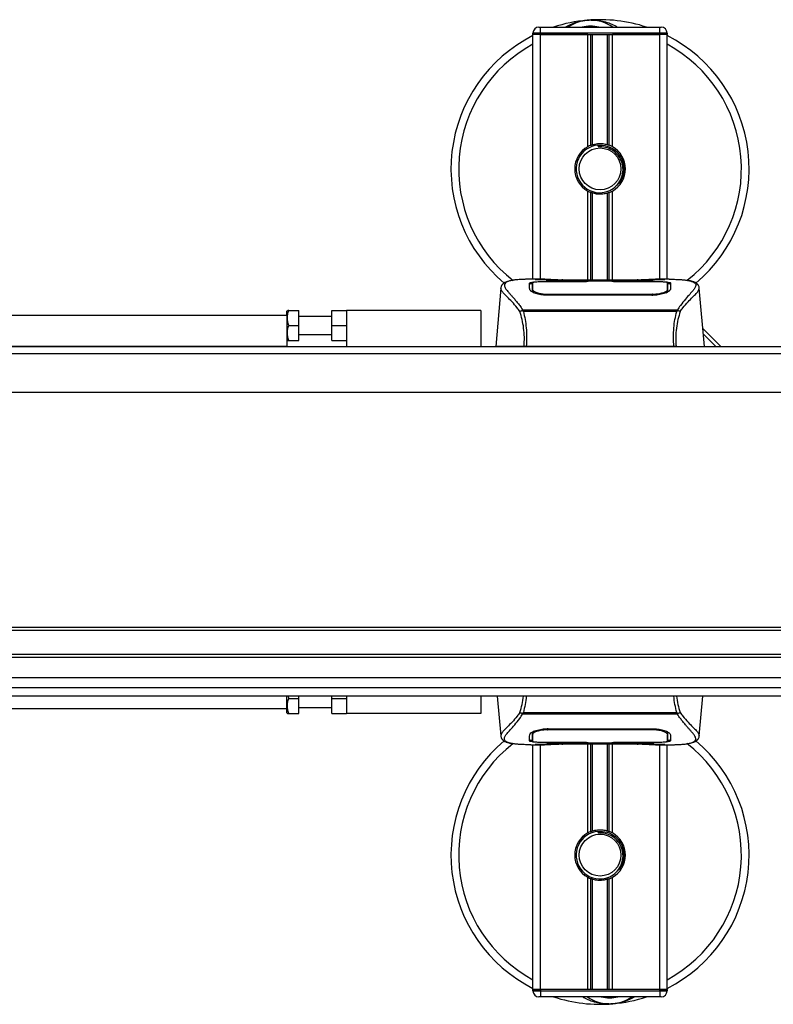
# Model space of a CAD drawing. Header units: millimetres. Extents: x 0 to 420, y 0 to 297.
# Tile 4 of 77: x 74 to 100, y 88 to 121. Entities that reach past the tile are written whole.
import ezdxf

# ---------------------------------------------------------------- set-up
doc = ezdxf.new("R2010")
doc.units = ezdxf.units.MM

msp = doc.modelspace()

# ---------------------------------------------------------------- linework, layer by layer
at = {"color": 7, "linetype": 'Continuous', "lineweight": 25}
for p, q in [((91.852, 121.1949), (91.9021, 121.1949)), ((91.9021, 120.9944), (91.9021, 121.1949)), ((91.9021, 121.1949), (95.9103, 121.1949)), ((95.9103, 121.1949), (95.9604, 121.1949)), ((95.9103, 120.9944), (95.9103, 121.1949)), ((91.9021, 120.9944), (91.6516, 120.9944)), ((91.6516, 120.9443), (91.6516, 120.9944)), ((91.6516, 112.7276), (91.6516, 120.9443)), ((91.9021, 120.9443), (91.6516, 120.9443)), ((91.9021, 120.9443), (91.6516, 120.9443)), ((95.9103, 120.9944), (91.9021, 120.9944)), ((91.9021, 120.9944), (91.9021, 120.9443)), ((93.4904, 120.9443), (91.9021, 120.9443)), ((91.9021, 120.9443), (95.9103, 120.9443)), ((91.9021, 112.7276), (91.9021, 120.9443)), ((93.4904, 117.1785), (93.4904, 120.9443)), ((93.599, 117.2296), (93.599, 120.9443)), ((93.6565, 117.2495), (93.6565, 120.9443)), ((94.1559, 117.2495), (94.1559, 120.9443)), ((94.2134, 117.2296), (94.2134, 120.9443)), ((94.3221, 117.1785), (94.3221, 120.9443)), ((95.9103, 120.9443), (94.3221, 120.9443)), ((96.1608, 120.9944), (95.9103, 120.9944)), ((95.9103, 120.9443), (95.9103, 120.9944)), ((96.1608, 120.9443), (95.9103, 120.9443)), ((96.1608, 120.9443), (95.9103, 120.9443)), ((95.9103, 112.7276), (95.9103, 120.9443)), ((96.1608, 120.9944), (96.1608, 120.9443)), ((96.1608, 112.7276), (96.1608, 120.9443)), ((93.8367, 117.2338), (93.8422, 117.1705)), ((93.4904, 112.7005), (93.4904, 115.6919)), ((93.599, 112.7005), (93.599, 115.6408)), ((93.6565, 112.7005), (93.6565, 115.6209)), ((94.1559, 112.7005), (94.1559, 115.6209)), ((94.2134, 112.7005), (94.2134, 115.6408)), ((94.3221, 112.7005), (94.3221, 115.6919)), ((90.5706, 112.4334), (90.3991, 110.473)), ((90.5704, 112.4294), (90.5724, 112.4332)), ((92.0474, 112.7276), (91.5796, 112.7276)), ((91.6337, 112.4338), (91.6337, 112.4206)), ((93.5053, 112.6477), (92.1361, 112.6478)), ((92.1527, 112.6558), (93.4553, 112.6558)), ((92.1527, 112.6478), (92.1527, 112.6558)), ((95.4098, 112.7005), (92.4027, 112.7005)), ((95.4097, 112.7004), (92.4027, 112.7004)), ((93.4553, 112.674), (94.3571, 112.674)), ((93.4553, 112.674), (93.4553, 112.6558)), ((93.4553, 112.6558), (93.4553, 112.6477)), ((93.5053, 112.6477), (93.5053, 112.6668)), ((94.307, 112.6668), (93.5053, 112.6668)), ((94.307, 112.6477), (94.307, 112.6668)), ((94.307, 112.6668), (94.307, 112.6477)), ((94.3571, 112.674), (94.3571, 112.6558)), ((94.3571, 112.6558), (95.6598, 112.6558)), ((94.3571, 112.6558), (94.3571, 112.6477)), ((95.6598, 112.6478), (95.6598, 112.6558)), ((96.2332, 112.7276), (95.7738, 112.7276)), ((96.0595, 112.7214), (96.0408, 112.7194)), ((96.1787, 112.4307), (96.1777, 112.6009)), ((96.1792, 112.3593), (96.1787, 112.4307)), ((97.2421, 112.4294), (97.2401, 112.4332)), ((97.4134, 110.473), (97.2419, 112.4334)), ((92.1413, 112.2279), (92.1403, 112.1901)), ((95.6598, 112.1893), (92.1527, 112.1893)), ((95.6585, 112.2279), (95.6589, 112.2279)), ((96.1739, 112.3838), (96.1756, 112.3156)), ((67.8532, 111.5252), (83.3848, 111.5252)), ((83.3982, 111.6755), (83.3848, 111.6522)), ((83.3848, 111.5252), (83.3848, 111.6522)), ((83.3848, 111.5252), (83.3848, 110.473)), ((83.443, 111.6755), (83.7856, 111.6755)), ((83.7856, 111.1745), (83.7856, 111.6755)), ((84.8879, 111.4751), (83.7856, 111.4751)), ((84.8879, 111.1745), (84.8879, 111.6755)), ((84.8879, 111.6755), (85.3889, 111.6755)), ((89.8981, 111.6755), (85.3889, 111.6755)), ((85.3889, 111.6755), (85.3889, 110.473)), ((89.8981, 111.6755), (89.8981, 110.473)), ((91.2934, 111.6763), (91.3045, 111.7022)), ((91.3045, 111.7022), (96.5093, 111.7022)), ((96.4829, 111.6461), (91.3294, 111.6461)), ((96.5093, 111.7022), (96.5188, 111.6767)), ((83.443, 111.1745), (83.7856, 111.1745)), ((83.7856, 110.6735), (83.7856, 111.1745)), ((84.8879, 111.1745), (85.3889, 111.1745)), ((84.8879, 110.6735), (84.8879, 111.1745)), ((83.7856, 110.8739), (84.8879, 110.8739)), ((97.3605, 111.077), (97.9645, 110.473)), ((97.7944, 110.473), (97.3768, 110.8906)), ((83.3848, 110.473), (67.8532, 110.473)), ((83.3848, 110.6967), (83.3982, 110.6735)), ((83.3848, 110.473), (91.3344, 110.473)), ((83.443, 110.6735), (83.7856, 110.6735)), ((84.8879, 110.6735), (85.3889, 110.6735)), ((96.3881, 110.473), (91.4244, 110.473)), ((96.4781, 110.473), (183.5219, 110.473)), ((213.1488, 110.2225), (66.8512, 110.2225)), ((215.1529, 108.9199), (64.8471, 108.9199)), ((215.1529, 101.0328), (64.8471, 101.0328)), ((215.1529, 100.9326), (64.8471, 100.9326)), ((215.1529, 100.131), (64.8471, 100.131)), ((215.1529, 100.0308), (64.8471, 100.0308)), ((215.1529, 99.0025), (64.8471, 99.0025)), ((101.8368, 98.7281), (64.8471, 98.7281)), ((83.3848, 98.2983), (83.3848, 98.7281)), ((83.443, 98.649), (83.4299, 98.7281)), ((83.443, 98.649), (83.7856, 98.649)), ((83.7856, 98.649), (83.7856, 98.7281)), ((83.7856, 98.148), (83.7856, 98.649)), ((84.8879, 98.649), (84.8879, 98.7281)), ((84.8879, 98.649), (85.3889, 98.649)), ((84.8879, 98.148), (84.8879, 98.649)), ((85.3889, 98.7281), (85.3889, 98.148)), ((89.8981, 98.7281), (89.8981, 98.148)), ((90.4535, 98.7281), (90.5706, 97.3901)), ((97.2419, 97.3901), (97.3589, 98.7281)), ((83.3848, 98.2983), (67.8532, 98.2983)), ((83.3848, 98.1712), (83.3848, 98.2983)), ((83.7856, 98.3484), (84.8879, 98.3484)), ((83.3848, 98.1712), (83.3982, 98.148)), ((83.443, 98.148), (83.7856, 98.148)), ((84.8879, 98.148), (85.3889, 98.148)), ((89.8981, 98.148), (85.3889, 98.148)), ((91.3032, 98.1212), (91.2937, 98.1468)), ((96.508, 98.1212), (91.3032, 98.1212)), ((91.3296, 98.1774), (96.483, 98.1774)), ((96.519, 98.1472), (96.508, 98.1212)), ((92.1527, 97.6342), (95.6598, 97.6342)), ((92.1539, 97.5956), (92.1536, 97.5956)), ((95.6712, 97.5955), (95.6721, 97.6333)), ((90.5704, 97.394), (90.5724, 97.3902)), ((91.6333, 97.4642), (91.6337, 97.3928)), ((91.6337, 97.3928), (91.6347, 97.2226)), ((91.6386, 97.4396), (91.6369, 97.5079)), ((96.1787, 97.3897), (96.1788, 97.4029)), ((97.2421, 97.394), (97.2401, 97.3902)), ((91.5793, 97.0958), (92.0386, 97.0958)), ((91.6516, 88.8791), (91.6516, 97.0958)), ((91.7529, 97.1021), (91.7717, 97.1041)), ((91.9021, 88.8791), (91.9021, 97.0958)), ((92.1527, 97.1756), (92.1527, 97.1677)), ((93.4553, 97.1677), (92.1527, 97.1677)), ((92.4027, 97.123), (95.4098, 97.123)), ((92.4027, 97.123), (95.4097, 97.123)), ((93.4553, 97.1677), (93.4553, 97.1758)), ((93.4553, 97.1494), (93.4553, 97.1677)), ((94.3571, 97.1494), (93.4553, 97.1494)), ((93.4904, 94.1316), (93.4904, 97.123)), ((93.5055, 97.1758), (93.5055, 97.1567)), ((93.5055, 97.1567), (93.5055, 97.1758)), ((93.5055, 97.1567), (94.3071, 97.1567)), ((93.599, 94.1827), (93.599, 97.123)), ((93.6565, 94.2026), (93.6565, 97.123)), ((94.1559, 94.2026), (94.1559, 97.123)), ((94.2134, 94.1827), (94.2134, 97.123)), ((94.3071, 97.1758), (95.6763, 97.1756)), ((94.3071, 97.1758), (94.3071, 97.1567)), ((94.3221, 94.1316), (94.3221, 97.123)), ((94.3571, 97.1677), (94.3571, 97.1758)), ((94.3571, 97.1494), (94.3571, 97.1677)), ((95.6598, 97.1677), (94.3571, 97.1677)), ((95.6598, 97.1756), (95.6598, 97.1677)), ((95.765, 97.0958), (96.2328, 97.0958)), ((95.9103, 88.8791), (95.9103, 97.0958)), ((96.1608, 88.8791), (96.1608, 97.0958)), ((93.8367, 94.1869), (93.8422, 94.1236)), ((93.4904, 88.8791), (93.4904, 92.645)), ((93.599, 88.8791), (93.599, 92.5939)), ((94.2134, 88.8791), (94.2134, 92.5939)), ((94.3221, 88.8791), (94.3221, 92.645)), ((93.6565, 88.8791), (93.6565, 92.574)), ((94.1559, 88.8791), (94.1559, 92.574)), ((91.9021, 88.8791), (91.6516, 88.8791)), ((91.6516, 88.829), (91.6516, 88.8791)), ((91.6516, 88.8791), (91.9021, 88.8791)), ((91.6516, 88.829), (91.9021, 88.829)), ((91.9021, 88.6286), (91.852, 88.6286)), ((93.4904, 88.8791), (91.9021, 88.8791)), ((91.9021, 88.8791), (91.9021, 88.829)), ((95.9103, 88.8791), (91.9021, 88.8791)), ((91.9021, 88.829), (95.9103, 88.829)), ((91.9021, 88.829), (91.9021, 88.6286)), ((95.9103, 88.6286), (91.9021, 88.6286)), ((95.9103, 88.8791), (94.3221, 88.8791)), ((96.1608, 88.8791), (95.9103, 88.8791)), ((95.9103, 88.829), (95.9103, 88.8791)), ((95.9103, 88.8791), (96.1608, 88.8791)), ((95.9103, 88.829), (96.1608, 88.829)), ((95.9103, 88.829), (95.9103, 88.6286)), ((95.9604, 88.6286), (95.9103, 88.6286)), ((96.1608, 88.8791), (96.1608, 88.829))]:
    msp.add_line(p, q, dxfattribs=at)
at = {"color": 7, "linetype": 'Continuous'}
for p, q in [((68.8553, 110.473), (211.1447, 110.473)), ((68.8553, 99.3504), (211.1447, 99.3504))]:
    msp.add_line(p, q, dxfattribs=at)
at = {"color": 7, "linetype": 'Continuous', "lineweight": 25, "flags": 128}
for points in [[(95.6763, 112.6478), (95.0138, 112.6477), (94.307, 112.6477)], [(95.6712, 112.2279), (95.6598, 112.2279), (95.6589, 112.2279)], [(92.1413, 97.5955), (92.1527, 97.5956), (92.1536, 97.5956)], [(92.1361, 97.1756), (92.7987, 97.1757), (93.5055, 97.1758)]]:
    msp.add_lwpolyline(points, dxfattribs=at)
at = {"color": 7, "linetype": 'Continuous', "lineweight": 25}
for centre in [(93.9062, 116.4352), (93.9062, 93.3883)]:
    msp.add_circle(centre, 0.7014, dxfattribs=at)
for centre, radius, start, end in [((93.9062, 116.4352), 5.0102, 94.97424, 108.19487), ((93.5848, 120.1288), 1.3027, 54.9261, 125.0739), ((93.9062, 116.4352), 5.0102, 71.80513, 94.97424), ((91.852, 120.9944), 0.2004, 90, 180), ((93.5848, 120.1288), 1.1022, 75.28779, 104.71221), ((95.9604, 120.9944), 0.2004, 0, 90), ((93.9062, 116.4352), 5.0102, 116.74368, 229.98477), ((93.9062, 116.4352), 5.0102, 310.04684, 63.25632), ((93.9062, 116.4352), 4.7519, 118.32409, 232.13734), ((93.9062, 116.4352), 4.7519, 308.04707, 61.67591), ((93.9062, 116.4352), 0.8517, 119.22466, 240.77534), ((93.9062, 116.4352), 0.8016, 94.97424, 274.97424), ((93.9062, 116.4352), 0.8517, 111.14341, 119.22466), ((93.9062, 116.4352), 0.8517, 60.77534, 68.85659), ((93.9062, 116.4352), 0.8517, 299.22466, 60.77534), ((93.9062, 116.4352), 0.8517, 240.77534, 248.85659), ((93.9062, 116.4352), 0.8517, 291.14341, 299.22466), ((93.9062, 93.3883), 5.0102, 130.04684, 243.25632), ((93.9062, 93.3883), 5.0102, 296.74368, 49.98477), ((93.9062, 93.3883), 4.7519, 128.04707, 241.67591), ((93.9062, 93.3883), 4.7519, 298.32409, 52.13734), ((93.9062, 93.3883), 0.8517, 119.22466, 240.77534), ((93.9062, 93.3883), 0.8016, 94.97424, 274.97424), ((93.9062, 93.3883), 0.8517, 111.14341, 119.22466), ((93.9062, 93.3883), 0.8517, 60.77534, 68.85659), ((93.9062, 93.3883), 0.8517, 299.22466, 60.77534), ((93.9062, 93.3883), 0.8517, 240.77534, 248.85659), ((93.9062, 93.3883), 0.8517, 291.14341, 299.22466), ((91.852, 88.829), 0.2004, 180, 270), ((93.9062, 93.3883), 5.0102, 251.80513, 274.97424), ((94.2277, 89.6947), 1.3027, 234.9261, 305.0739), ((94.2277, 89.6947), 1.1022, 255.28779, 284.71221), ((93.9062, 93.3883), 5.0102, 274.97424, 288.19487), ((95.9604, 88.829), 0.2004, 270, 0)]:
    msp.add_arc(centre, radius, start, end, dxfattribs=at)
for points, knots in [([(92.7445, 121.1949), (92.7527, 121.2002), (92.8858, 121.2879), (93.1311, 121.3733), (93.372, 121.4178), (93.471, 121.4264), (93.4718, 121.4265)], [0, 0, 0, 0, 0.0372985, 0.6090204, 0.9966445, 1, 1, 1, 1]), ([(93.4718, 121.4265), (93.4727, 121.4266), (93.4955, 121.4286), (93.5186, 121.4277), (93.5408, 121.4268)], [0, 0, 0, 0, 0.03710938, 1, 1, 1, 1]), ([(93.6094, 121.4269), (93.663, 121.4283), (93.8621, 121.4335), (94.1296, 121.3671), (94.3689, 121.2725), (94.4622, 121.2144), (94.4936, 121.1949)], [0, 0, 0, 0, 0.1764017, 0.6550338, 0.8840221, 1, 1, 1, 1]), ([(93.599, 117.2296), (93.6011, 117.2304), (93.6073, 117.2328), (93.6204, 117.2376), (93.6379, 117.2436), (93.6502, 117.2475), (93.6561, 117.2493), (93.6565, 117.2495)], [0, 0, 0, 0, 0.1327918, 0.4032892, 0.687946, 0.9762421, 1, 1, 1, 1]), ([(93.6565, 117.2495), (93.6802, 117.2561), (93.7606, 117.2786), (93.9079, 117.293), (94.0558, 117.2772), (94.13, 117.2567), (94.1559, 117.2495)], [0, 0, 0, 0, 0.15316231, 0.52061175, 0.83276392, 1, 1, 1, 1]), ([(93.8367, 117.2338), (93.9381, 117.2314), (94.1438, 117.2267), (94.4188, 117.0755), (94.62, 116.8409), (94.7211, 116.5453), (94.7, 116.2391), (94.6026, 115.9959), (94.4891, 115.8998), (94.4515, 115.868)], [0, 0, 0, 0, 0.1532567, 0.3107756, 0.4622177, 0.6175597, 0.7743655, 0.9251844, 1, 1, 1, 1]), ([(93.9757, 115.6366), (94.0632, 115.655), (94.2381, 115.6919), (94.4585, 115.8534), (94.6156, 116.0727), (94.6892, 116.3316), (94.6713, 116.5972), (94.5676, 116.8397), (94.3903, 117.0325), (94.1608, 117.1521), (93.9689, 117.1812), (93.8638, 117.1723), (93.8422, 117.1705)], [0, 0, 0, 0, 0.110299, 0.220598, 0.3308969, 0.4412694, 0.5489386, 0.6562871, 0.7636969, 0.8686492, 0.9730473, 1, 1, 1, 1]), ([(94.1559, 117.2495), (94.1589, 117.2486), (94.1672, 117.246), (94.1822, 117.241), (94.1995, 117.2349), (94.2088, 117.2313), (94.2134, 117.2296)], [0, 0, 0, 0, 0.1555726, 0.4297838, 0.7145238, 1, 1, 1, 1]), ([(93.6565, 115.6209), (93.6552, 115.6213), (93.6488, 115.6232), (93.636, 115.6274), (93.6186, 115.6334), (93.6062, 115.638), (93.6004, 115.6402), (93.599, 115.6408)], [0, 0, 0, 0, 0.06768855, 0.33799524, 0.61961326, 0.90796392, 1, 1, 1, 1]), ([(94.1559, 115.6209), (94.1054, 115.6081), (94.0027, 115.5822), (93.8321, 115.5815), (93.7177, 115.6027), (93.664, 115.6187), (93.6565, 115.6209)], [0, 0, 0, 0, 0.3176316, 0.645872, 0.9510876, 1, 1, 1, 1]), ([(94.2134, 115.6408), (94.2126, 115.6404), (94.2077, 115.6386), (94.1968, 115.6345), (94.1798, 115.6285), (94.1656, 115.6238), (94.158, 115.6215), (94.1559, 115.6209)], [0, 0, 0, 0, 0.05704611, 0.3223495, 0.60367528, 0.89214027, 1, 1, 1, 1]), ([(91.2153, 111.6502), (91.1853, 111.6899), (91.0946, 111.8104), (90.9453, 111.9763), (90.7894, 112.1336), (90.6704, 112.2511), (90.5853, 112.3538), (90.5758, 112.402), (90.5704, 112.4294)], [0, 0, 0, 0, 0.0842472, 0.2550867, 0.4267255, 0.5979634, 0.7706024, 1, 1, 1, 1]), ([(90.8974, 112.6802), (90.8771, 112.6764), (90.8252, 112.6666), (90.7659, 112.6464), (90.7171, 112.6242), (90.6875, 112.6064), (90.6667, 112.5909), (90.6522, 112.578), (90.6418, 112.5679), (90.6349, 112.561), (90.6302, 112.5564), (90.6281, 112.5545), (90.6269, 112.5534), (90.626, 112.5526), (90.6254, 112.5521), (90.6248, 112.5516), (90.624, 112.5509), (90.623, 112.5501), (90.6214, 112.5488), (90.6198, 112.5476), (90.6178, 112.546), (90.6149, 112.5435), (90.6135, 112.5424), (90.6098, 112.5373), (90.6087, 112.5356), (90.6078, 112.5344), (90.6069, 112.533), (90.6056, 112.531), (90.603, 112.5268), (90.5997, 112.5213), (90.5887, 112.5014), (90.5772, 112.4743), (90.5731, 112.4487), (90.5706, 112.4339)], [0, 0, 0, 0, 0.1334619, 0.3401696, 0.4616095, 0.5573078, 0.6299224, 0.6821773, 0.716929, 0.7371149, 0.7427217, 0.7446041, 0.7459796, 0.7465198, 0.7469929, 0.7474317, 0.7478715, 0.7488637, 0.7501165, 0.7539733, 0.7590859, 0.7686263, 0.7882109, 0.7909476, 0.7919756, 0.7928691, 0.7937356, 0.7946844, 0.7971036, 0.8047367, 0.8162438, 0.8937167, 1, 1, 1, 1]), ([(90.9311, 112.685), (90.9115, 112.681), (90.8696, 112.6723), (90.7944, 112.6488), (90.72, 112.61), (90.6806, 112.543), (90.6988, 112.4696), (90.7421, 112.4011), (90.7807, 112.3506), (90.8305, 112.2917), (90.8894, 112.2256), (90.9589, 112.1484), (91.0358, 112.0596), (91.1195, 111.9564), (91.21, 111.8401), (91.2714, 111.7505), (91.3045, 111.7022)], [0, 0, 0, 0, 0.0615701, 0.1315117, 0.2707194, 0.403375, 0.5351063, 0.583281, 0.633159, 0.684429, 0.7367584, 0.7838478, 0.8389322, 0.8915733, 0.9416873, 1, 1, 1, 1]), ([(91.5796, 112.7275), (91.5743, 112.7276), (91.5548, 112.7277), (91.5169, 112.7275), (91.4706, 112.7272), (91.4246, 112.7265), (91.3789, 112.7256), (91.331, 112.7241), (91.2789, 112.7221), (91.2156, 112.7187), (91.1483, 112.7139), (91.0786, 112.7074), (91.0116, 112.6991), (90.962, 112.692), (90.9361, 112.6861), (90.9311, 112.685)], [0, 0, 0, 0, 0.0276269, 0.1023962, 0.1794566, 0.2499416, 0.3170244, 0.3896542, 0.4678226, 0.551487, 0.6718245, 0.7673734, 0.8639861, 0.9742743, 1, 1, 1, 1]), ([(91.536, 112.5998), (91.5426, 112.6072), (91.5558, 112.622), (91.6621, 112.6384), (91.8188, 112.6496), (91.9924, 112.655), (92.1071, 112.6556), (92.1527, 112.6558)], [0, 0, 0, 0, 0.2152168, 0.4304623, 0.6450993, 0.8590403, 1, 1, 1, 1]), ([(91.5414, 112.3921), (91.5402, 112.4368), (91.5385, 112.5041), (91.5369, 112.5637), (91.5363, 112.5878), (91.536, 112.5998)], [0, 0, 0, 0, 0.4985836, 0.7491897, 1, 1, 1, 1]), ([(91.6049, 112.5763), (91.5841, 112.5725), (91.5423, 112.5648), (91.5384, 112.5545), (91.5364, 112.5494)], [0, 0, 0, 0, 0.4963133, 1, 1, 1, 1]), ([(91.6348, 112.6009), (91.6348, 112.6005), (91.6345, 112.5447), (91.6341, 112.489), (91.6337, 112.4338)], [0, 0, 0, 0, 0.00827271, 1, 1, 1, 1]), ([(91.6348, 112.6008), (91.6345, 112.5477), (91.6341, 112.4921), (91.6338, 112.4364), (91.6337, 112.4338)], [0, 0, 0, 0, 0.9526401, 1, 1, 1, 1]), ([(92.1361, 112.6478), (92.08, 112.6474), (91.9677, 112.6466), (91.818, 112.6397), (91.7047, 112.6287), (91.6435, 112.6152), (91.6373, 112.6049), (91.6348, 112.6008)], [0, 0, 0, 0, 0.212876, 0.4257362, 0.6390345, 0.8533124, 1, 1, 1, 1]), ([(91.6386, 112.3838), (91.6385, 112.3865), (91.6377, 112.4363), (91.6365, 112.4987), (91.6355, 112.5606), (91.635, 112.5879), (91.6348, 112.6004), (91.6348, 112.6008)], [0, 0, 0, 0, 0.0254662, 0.4713629, 0.7317873, 0.9924644, 1, 1, 1, 1]), ([(92.4027, 112.7004), (92.3688, 112.7005), (92.2593, 112.7007), (92.08, 112.7029), (91.897, 112.7076), (91.7724, 112.7129), (91.7139, 112.7179), (91.7399, 112.7202), (91.7529, 112.7214)], [0, 0, 0, 0, 0.0821547, 0.26514, 0.4486711, 0.632499, 0.8163009, 1, 1, 1, 1]), ([(91.8136, 112.7115), (91.7958, 112.7124), (91.7673, 112.7138), (91.7491, 112.7158), (91.7509, 112.7155), (91.7514, 112.7154)], [0, 0, 0, 0, 0.5506016, 0.8850153, 1, 1, 1, 1]), ([(91.7529, 112.7214), (91.8613, 112.7243), (92.0413, 112.7291), (92.3163, 112.7256), (92.4983, 112.7194), (92.6045, 112.7098), (92.6257, 112.7079)], [0, 0, 0, 0, 0.3015218, 0.5010473, 0.9002301, 1, 1, 1, 1]), ([(91.7913, 112.7128), (91.7908, 112.7131), (91.7847, 112.7165), (91.7717, 112.72), (91.7592, 112.7209), (91.7529, 112.7214)], [0, 0, 0, 0, 0.04443315, 0.52221653, 1, 1, 1, 1]), ([(92.4027, 112.7005), (92.3587, 112.7006), (92.2664, 112.7008), (92.1317, 112.7024), (92.0049, 112.7049), (91.8998, 112.7079), (91.8348, 112.7103), (91.8154, 112.7114), (91.8136, 112.7115)], [0, 0, 0, 0, 0.1818971, 0.3806132, 0.5809385, 0.7803573, 0.9796755, 1, 1, 1, 1]), ([(92.6633, 112.7005), (92.6573, 112.7027), (92.6452, 112.707), (92.6323, 112.7076), (92.6257, 112.7079)], [0, 0, 0, 0, 0.4952474, 1, 1, 1, 1]), ([(95.1867, 112.7079), (95.1802, 112.7076), (95.1673, 112.707), (95.1551, 112.7027), (95.1491, 112.7005)], [0, 0, 0, 0, 0.5047656, 1, 1, 1, 1]), ([(95.1867, 112.7079), (95.2536, 112.7131), (95.3647, 112.7218), (95.6142, 112.7274), (95.8393, 112.7305), (96.0228, 112.7229), (96.0595, 112.7214)], [0, 0, 0, 0, 0.3014378, 0.5009532, 0.9001401, 1, 1, 1, 1]), ([(96.0371, 112.7138), (96.0207, 112.7127), (95.9794, 112.7099), (95.8363, 112.7053), (95.6371, 112.7013), (95.4855, 112.7007), (95.4097, 112.7004)], [0, 0, 0, 0, 0.179813, 0.4537832, 0.7270037, 1, 1, 1, 1]), ([(95.6598, 112.6558), (95.729, 112.6553), (95.8673, 112.6543), (96.0518, 112.6464), (96.1912, 112.6335), (96.266, 112.6173), (96.2735, 112.6048), (96.2765, 112.5998)], [0, 0, 0, 0, 0.2134118, 0.4268173, 0.6404853, 0.8545743, 1, 1, 1, 1]), ([(96.1777, 112.6008), (96.1722, 112.6068), (96.1613, 112.619), (96.0744, 112.6329), (95.9464, 112.6425), (95.8054, 112.6472), (95.7128, 112.6477), (95.6763, 112.6478)], [0, 0, 0, 0, 0.2161227, 0.4322836, 0.6474825, 0.8614599, 1, 1, 1, 1]), ([(96.0595, 112.7214), (96.067, 112.7209), (96.0905, 112.7193), (96.0905, 112.7167), (96.048, 112.7144), (96.0371, 112.7138)], [0, 0, 0, 0, 0.2554048, 0.808946, 1, 1, 1, 1]), ([(96.063, 112.7157), (96.063, 112.7157), (96.0645, 112.716), (96.0576, 112.7149), (96.0445, 112.7141), (96.0371, 112.7136)], [0, 0, 0, 0, 0.0062608, 0.4432751, 1, 1, 1, 1]), ([(96.1777, 112.6008), (96.1777, 112.6004), (96.1773, 112.5791), (96.1766, 112.5398), (96.1754, 112.4672), (96.1745, 112.4166), (96.1739, 112.3865), (96.1739, 112.3838)], [0, 0, 0, 0, 0.0075194, 0.4566651, 0.7153557, 0.9745252, 1, 1, 1, 1]), ([(96.1787, 112.4307), (96.1787, 112.4332), (96.1785, 112.4614), (96.1782, 112.5181), (96.1778, 112.5723), (96.1777, 112.6008)], [0, 0, 0, 0, 0.0448044, 0.4976401, 1, 1, 1, 1]), ([(96.276, 112.5494), (96.2728, 112.5571), (96.2684, 112.5674), (96.2196, 112.5746), (96.207, 112.5764)], [0, 0, 0, 0, 0.7429698, 1, 1, 1, 1]), ([(96.2332, 112.7275), (96.2429, 112.7276), (96.2988, 112.7277), (96.4177, 112.7266), (96.5466, 112.722), (96.6421, 112.7156), (96.6904, 112.7115), (96.7357, 112.707), (96.7751, 112.7024), (96.8137, 112.6972), (96.848, 112.6916), (96.8741, 112.687), (96.887, 112.6842), (96.8886, 112.6839)], [0, 0, 0, 0, 0.048815, 0.2789226, 0.5451553, 0.6271738, 0.6983433, 0.7585814, 0.8284044, 0.87365, 0.9338927, 0.9917822, 1, 1, 1, 1]), ([(96.2765, 112.5998), (96.2762, 112.5878), (96.2754, 112.5578), (96.2738, 112.4958), (96.2719, 112.4267), (96.271, 112.3921)], [0, 0, 0, 0, 0.249392, 0.6241438, 1, 1, 1, 1]), ([(96.8886, 112.6839), (96.898, 112.6819), (96.9178, 112.6778), (96.946, 112.6706), (96.9731, 112.6627), (97.018, 112.6474), (97.0706, 112.6219), (97.1155, 112.5774), (97.1277, 112.521), (97.1034, 112.4473), (97.0356, 112.3525), (96.9262, 112.229), (96.7779, 112.0634), (96.6478, 111.9013), (96.5575, 111.7749), (96.525, 111.7259), (96.5093, 111.7022)], [0, 0, 0, 0, 0.0296941, 0.0630559, 0.0949277, 0.1253152, 0.2320581, 0.329603, 0.4332765, 0.5320247, 0.6307679, 0.7350702, 0.8379322, 0.9413758, 0.9716506, 1, 1, 1, 1]), ([(96.5972, 111.6502), (96.6271, 111.69), (96.7178, 111.8104), (96.8672, 111.9763), (97.0231, 112.1336), (97.142, 112.2511), (97.2271, 112.3538), (97.2366, 112.402), (97.2421, 112.4294)], [0, 0, 0, 0, 0.0842305, 0.25507317, 0.42671503, 0.59795609, 0.7705982, 1, 1, 1, 1]), ([(97.2418, 112.4339), (97.2394, 112.4487), (97.2352, 112.4743), (97.2238, 112.5014), (97.2127, 112.5213), (97.2094, 112.5268), (97.2068, 112.531), (97.2055, 112.533), (97.2046, 112.5344), (97.2038, 112.5356), (97.2026, 112.5373), (97.1989, 112.5424), (97.1975, 112.5436), (97.1941, 112.5464), (97.1917, 112.5482), (97.1894, 112.5501), (97.1885, 112.5509), (97.1877, 112.5516), (97.1871, 112.5521), (97.1865, 112.5526), (97.1855, 112.5534), (97.184, 112.5548), (97.1821, 112.5566), (97.1774, 112.5611), (97.1707, 112.5678), (97.1602, 112.578), (97.1458, 112.5909), (97.125, 112.6064), (97.0954, 112.6242), (97.0466, 112.6463), (96.9906, 112.6656), (96.9426, 112.6748), (96.926, 112.678)], [0, 0, 0, 0, 0.1089515, 0.188364, 0.2001573, 0.2079786, 0.2104569, 0.211429, 0.2123171, 0.2132332, 0.2142876, 0.2170951, 0.237184, 0.2493495, 0.2561629, 0.2574491, 0.2584675, 0.2589186, 0.2593681, 0.2598525, 0.2604052, 0.2618126, 0.2649232, 0.2694802, 0.2901573, 0.3257637, 0.3793104, 0.4537257, 0.5518018, 0.6762631, 0.8881219, 1, 1, 1, 1]), ([(92.1527, 112.1893), (92.0876, 112.192), (91.9576, 112.1974), (91.7825, 112.2365), (91.6427, 112.289), (91.5568, 112.3445), (91.5461, 112.3776), (91.5414, 112.3921)], [0, 0, 0, 0, 0.1991311, 0.3979316, 0.6058895, 0.8273797, 1, 1, 1, 1]), ([(91.6243, 112.3404), (91.6266, 112.3237), (91.6292, 112.3044), (91.6662, 112.2849), (91.6711, 112.2823)], [0, 0, 0, 0, 0.8680111, 1, 1, 1, 1]), ([(91.6336, 112.4206), (91.6335, 112.3984), (91.6333, 112.3603), (91.6328, 112.3197), (91.6326, 112.3027)], [0, 0, 0, 0, 0.58164119, 1, 1, 1, 1]), ([(91.6365, 112.3001), (91.6367, 112.3098), (91.6374, 112.3377), (91.6381, 112.3656), (91.6386, 112.3838)], [0, 0, 0, 0, 0.3458763, 1, 1, 1, 1]), ([(91.6386, 112.3838), (91.6443, 112.3687), (91.6559, 112.3385), (91.7439, 112.2914), (91.8729, 112.2527), (92.0136, 112.2312), (92.1055, 112.2288), (92.1413, 112.2279)], [0, 0, 0, 0, 0.2177322, 0.4355788, 0.6507548, 0.8640725, 1, 1, 1, 1]), ([(92.1413, 112.2279), (92.1451, 112.2279), (92.546, 112.2267), (93.7185, 112.2281), (94.8871, 112.228), (95.6585, 112.2279)], [0, 0, 0, 0, 0.0032392, 0.3420114, 1, 1, 1, 1]), ([(96.271, 112.3921), (96.2633, 112.3729), (96.2478, 112.3346), (96.1344, 112.2724), (95.9694, 112.2195), (95.7986, 112.1923), (95.6937, 112.19), (95.6598, 112.1893)], [0, 0, 0, 0, 0.2254673, 0.4508536, 0.6773692, 0.8959117, 1, 1, 1, 1]), ([(95.6712, 112.2279), (95.7274, 112.2301), (95.8399, 112.2344), (95.9898, 112.2653), (96.1031, 112.3069), (96.1644, 112.3491), (96.1712, 112.3737), (96.1739, 112.3838)], [0, 0, 0, 0, 0.2128654, 0.4257218, 0.6387225, 0.8523499, 1, 1, 1, 1]), ([(95.6727, 112.17), (95.6726, 112.1705), (95.6722, 112.1898), (95.6717, 112.2091), (95.6712, 112.2279)], [0, 0, 0, 0, 0.0234279, 1, 1, 1, 1]), ([(96.1256, 112.2739), (96.1421, 112.2834), (96.1813, 112.3061), (96.1857, 112.3278), (96.1882, 112.3404)], [0, 0, 0, 0, 0.41900897, 1, 1, 1, 1]), ([(96.1798, 112.3042), (96.1796, 112.3205), (96.1791, 112.3607), (96.1789, 112.3981), (96.1788, 112.4204)], [0, 0, 0, 0, 0.405505, 1, 1, 1, 1]), ([(83.443, 111.1745), (83.4196, 111.264), (83.3759, 111.4314), (83.4217, 111.598), (83.443, 111.6755)], [0, 0, 0, 0, 0.5347163, 1, 1, 1, 1]), ([(83.443, 111.6755), (83.4364, 111.6755), (83.4096, 111.6755), (83.4084, 111.6755), (83.4075, 111.6755)], [0, 0, 0, 0, 0.24664624, 1, 1, 1, 1]), ([(91.2154, 111.6503), (91.2221, 111.6541), (91.2356, 111.6618), (91.2621, 111.6714), (91.2822, 111.6754), (91.2929, 111.6766), (91.2935, 111.6766)], [0, 0, 0, 0, 0.3236146, 0.6535901, 0.9808697, 1, 1, 1, 1]), ([(91.3519, 110.473), (91.3579, 110.5769), (91.37, 110.784), (91.3435, 111.0876), (91.2916, 111.3789), (91.2408, 111.5596), (91.2154, 111.6503)], [0, 0, 0, 0, 0.2514408, 0.5015673, 0.7498635, 1, 1, 1, 1]), ([(91.3295, 111.6461), (91.3292, 111.6463), (91.3161, 111.6557), (91.3047, 111.6661), (91.2934, 111.6763)], [0, 0, 0, 0, 0.0189016, 1, 1, 1, 1]), ([(91.3294, 111.6461), (91.3501, 111.5574), (91.3914, 111.3803), (91.4283, 111.0917), (91.444, 110.7881), (91.4309, 110.5782), (91.4244, 110.473)], [0, 0, 0, 0, 0.2424224, 0.4838284, 0.7414574, 1, 1, 1, 1]), ([(96.3881, 110.473), (96.3814, 110.5778), (96.368, 110.7871), (96.3825, 111.0915), (96.4193, 111.3806), (96.4618, 111.558), (96.4829, 111.6461)], [0, 0, 0, 0, 0.2575936, 0.5147329, 0.7591509, 1, 1, 1, 1]), ([(96.5971, 111.6503), (96.5721, 111.5599), (96.522, 111.3783), (96.47, 111.087), (96.4428, 110.7832), (96.4546, 110.5765), (96.4605, 110.473)], [0, 0, 0, 0, 0.24872742, 0.49949886, 0.74927865, 1, 1, 1, 1]), ([(96.5191, 111.6764), (96.5075, 111.6664), (96.4958, 111.6563), (96.4831, 111.6463), (96.4829, 111.6461)], [0, 0, 0, 0, 0.9812431, 1, 1, 1, 1]), ([(96.5189, 111.6766), (96.5195, 111.6766), (96.5302, 111.6755), (96.5504, 111.6714), (96.5768, 111.6619), (96.5904, 111.6542), (96.5971, 111.6503)], [0, 0, 0, 0, 0.0200108, 0.3469957, 0.676674, 1, 1, 1, 1]), ([(83.443, 110.6735), (83.4196, 110.763), (83.3759, 110.9304), (83.4217, 111.097), (83.443, 111.1745)], [0, 0, 0, 0, 0.5347163, 1, 1, 1, 1]), ([(83.4075, 110.6735), (83.4084, 110.6735), (83.4096, 110.6735), (83.4364, 110.6735), (83.443, 110.6735)], [0, 0, 0, 0, 0.7533538, 1, 1, 1, 1]), ([(91.3519, 110.473), (91.2387, 110.473), (91.0123, 110.473), (90.7229, 110.473), (90.5115, 110.473), (90.4067, 110.473), (90.4066, 110.473), (90.4066, 110.473)], [0, 0, 0, 0, 0.1923006, 0.3844292, 0.6214281, 0.8587008, 1, 1, 1, 1]), ([(91.4244, 110.473), (91.4109, 110.473), (91.3907, 110.473), (91.3668, 110.473), (91.3569, 110.473), (91.3519, 110.473)], [0, 0, 0, 0, 0.4987145, 0.7487494, 1, 1, 1, 1]), ([(96.4605, 110.473), (96.4556, 110.473), (96.4457, 110.473), (96.4277, 110.473), (96.4084, 110.473), (96.3949, 110.473), (96.3881, 110.473)], [0, 0, 0, 0, 0.2491591, 0.4999762, 0.7491747, 1, 1, 1, 1]), ([(96.4605, 110.473), (96.5738, 110.473), (96.8002, 110.473), (97.0896, 110.473), (97.301, 110.473), (97.4057, 110.473), (97.4059, 110.473), (97.4059, 110.473)], [0, 0, 0, 0, 0.1923028, 0.3844335, 0.6214308, 0.8587018, 1, 1, 1, 1]), ([(83.443, 98.148), (83.4196, 98.2375), (83.3759, 98.4049), (83.4217, 98.5715), (83.443, 98.649)], [0, 0, 0, 0, 0.5347163, 1, 1, 1, 1]), ([(91.2153, 98.1731), (91.2407, 98.2634), (91.2906, 98.4412), (91.3213, 98.6334), (91.3364, 98.7281)], [0, 0, 0, 0, 0.507285, 1, 1, 1, 1]), ([(91.4257, 98.7281), (91.4151, 98.6324), (91.3941, 98.4424), (91.351, 98.2653), (91.3296, 98.1774)], [0, 0, 0, 0, 0.5034506, 1, 1, 1, 1]), ([(96.483, 98.1774), (96.4629, 98.2663), (96.4229, 98.4437), (96.3927, 98.6307), (96.3883, 98.7277), (96.3883, 98.7281)], [0, 0, 0, 0, 0.49992462, 0.99775327, 1, 1, 1, 1]), ([(96.4749, 98.7281), (96.4899, 98.6337), (96.5205, 98.4412), (96.5712, 98.2637), (96.5971, 98.1731)], [0, 0, 0, 0, 0.49025565, 1, 1, 1, 1]), ([(83.4075, 98.148), (83.4046, 98.148), (83.3936, 98.148), (83.422, 98.148), (83.443, 98.148)], [0, 0, 0, 0, 0.2580171, 1, 1, 1, 1]), ([(91.2153, 98.1733), (91.1853, 98.1335), (91.0946, 98.013), (90.9453, 97.8472), (90.7894, 97.6898), (90.6704, 97.5724), (90.5853, 97.4696), (90.5758, 97.4215), (90.5704, 97.394)], [0, 0, 0, 0, 0.0842305, 0.2550732, 0.426715, 0.5979561, 0.7705982, 1, 1, 1, 1]), ([(90.9238, 97.1396), (90.9145, 97.1415), (90.8947, 97.1457), (90.8665, 97.1529), (90.8394, 97.1607), (90.7945, 97.176), (90.7419, 97.2016), (90.697, 97.246), (90.6848, 97.3025), (90.7091, 97.3762), (90.7768, 97.4709), (90.8863, 97.5945), (91.0345, 97.76), (91.1646, 97.9221), (91.255, 98.0485), (91.2875, 98.0975), (91.3032, 98.1212)], [0, 0, 0, 0, 0.0296941, 0.0630559, 0.0949277, 0.1253152, 0.2320581, 0.329603, 0.4332765, 0.5320247, 0.6307679, 0.7350702, 0.8379322, 0.9413758, 0.9716506, 1, 1, 1, 1]), ([(91.2935, 98.1468), (91.2929, 98.1469), (91.2823, 98.148), (91.262, 98.1521), (91.2356, 98.1616), (91.2221, 98.1693), (91.2153, 98.1731)], [0, 0, 0, 0, 0.0200108, 0.3469957, 0.676674, 1, 1, 1, 1]), ([(91.2933, 98.1471), (91.3049, 98.157), (91.3167, 98.1672), (91.3293, 98.1772), (91.3296, 98.1774)], [0, 0, 0, 0, 0.9812431, 1, 1, 1, 1]), ([(96.483, 98.1774), (96.4832, 98.1772), (96.4964, 98.1678), (96.5078, 98.1574), (96.519, 98.1472)], [0, 0, 0, 0, 0.0189016, 1, 1, 1, 1]), ([(96.8813, 97.1385), (96.9009, 97.1425), (96.9429, 97.1511), (97.018, 97.1746), (97.0924, 97.2135), (97.1319, 97.2804), (97.1137, 97.3538), (97.0704, 97.4224), (97.0317, 97.4728), (96.9819, 97.5318), (96.9231, 97.5978), (96.8536, 97.6751), (96.7766, 97.7638), (96.693, 97.8671), (96.6025, 97.9833), (96.541, 98.073), (96.508, 98.1212)], [0, 0, 0, 0, 0.0615701, 0.1315117, 0.2707194, 0.403375, 0.5351063, 0.583281, 0.633159, 0.684429, 0.7367584, 0.7838478, 0.8389322, 0.8915733, 0.9416873, 1, 1, 1, 1]), ([(96.5971, 98.1731), (96.5904, 98.1693), (96.5768, 98.1616), (96.5504, 98.1521), (96.5302, 98.148), (96.5196, 98.1469), (96.519, 98.1468)], [0, 0, 0, 0, 0.32361461, 0.65359013, 0.98086966, 1, 1, 1, 1]), ([(96.5972, 98.1733), (96.6271, 98.1335), (96.7178, 98.013), (96.8672, 97.8472), (97.0231, 97.6898), (97.142, 97.5724), (97.2271, 97.4696), (97.2366, 97.4215), (97.2421, 97.394)], [0, 0, 0, 0, 0.0842472, 0.2550867, 0.4267255, 0.5979634, 0.7706024, 1, 1, 1, 1]), ([(91.5414, 97.4314), (91.5492, 97.4506), (91.5647, 97.4889), (91.6781, 97.5511), (91.843, 97.604), (92.0139, 97.6311), (92.1188, 97.6334), (92.1527, 97.6342)], [0, 0, 0, 0, 0.2254673, 0.4508536, 0.6773692, 0.8959117, 1, 1, 1, 1]), ([(91.6869, 97.5496), (91.6704, 97.5401), (91.6311, 97.5174), (91.6268, 97.4957), (91.6243, 97.483)], [0, 0, 0, 0, 0.419009, 1, 1, 1, 1]), ([(92.1413, 97.5955), (92.085, 97.5934), (91.9726, 97.5891), (91.8227, 97.5582), (91.7093, 97.5165), (91.648, 97.4744), (91.6413, 97.4497), (91.6386, 97.4396)], [0, 0, 0, 0, 0.2128654, 0.4257218, 0.6387225, 0.8523499, 1, 1, 1, 1]), ([(92.1398, 97.6534), (92.1398, 97.653), (92.1403, 97.6337), (92.1408, 97.6144), (92.1413, 97.5955)], [0, 0, 0, 0, 0.0234279, 1, 1, 1, 1]), ([(95.6712, 97.5955), (95.6674, 97.5956), (95.2664, 97.5967), (94.094, 97.5953), (92.9254, 97.5955), (92.1539, 97.5956)], [0, 0, 0, 0, 0.0032392, 0.3420114, 1, 1, 1, 1]), ([(95.6598, 97.6342), (95.7248, 97.6315), (95.8548, 97.6261), (96.03, 97.5869), (96.1698, 97.5345), (96.2557, 97.479), (96.2664, 97.4459), (96.271, 97.4314)], [0, 0, 0, 0, 0.1991311, 0.3979316, 0.6058895, 0.8273797, 1, 1, 1, 1]), ([(96.1739, 97.4396), (96.1681, 97.4547), (96.1565, 97.485), (96.0686, 97.5321), (95.9396, 97.5707), (95.7989, 97.5923), (95.707, 97.5946), (95.6712, 97.5955)], [0, 0, 0, 0, 0.2177322, 0.4355788, 0.6507548, 0.8640725, 1, 1, 1, 1]), ([(90.5706, 97.3896), (90.5731, 97.3747), (90.5772, 97.3491), (90.5887, 97.3221), (90.5997, 97.3022), (90.603, 97.2966), (90.6056, 97.2924), (90.6069, 97.2904), (90.6078, 97.2891), (90.6087, 97.2878), (90.6098, 97.2861), (90.6135, 97.281), (90.615, 97.2799), (90.6183, 97.277), (90.6207, 97.2752), (90.623, 97.2734), (90.624, 97.2726), (90.6248, 97.2719), (90.6254, 97.2714), (90.626, 97.2708), (90.6269, 97.27), (90.6284, 97.2687), (90.6304, 97.2668), (90.6351, 97.2623), (90.6418, 97.2556), (90.6522, 97.2454), (90.6667, 97.2326), (90.6875, 97.217), (90.7171, 97.1992), (90.7659, 97.1771), (90.8218, 97.1579), (90.8699, 97.1487), (90.8865, 97.1455)], [0, 0, 0, 0, 0.1089515, 0.188364, 0.2001573, 0.2079786, 0.2104569, 0.211429, 0.2123171, 0.2132332, 0.2142876, 0.2170951, 0.237184, 0.2493495, 0.2561629, 0.2574491, 0.2584675, 0.2589186, 0.2593681, 0.2598525, 0.2604052, 0.2618126, 0.2649232, 0.2694802, 0.2901573, 0.3257637, 0.3793104, 0.4537257, 0.5518018, 0.6762631, 0.8881219, 1, 1, 1, 1]), ([(91.536, 97.2237), (91.5363, 97.2357), (91.5371, 97.2656), (91.5387, 97.3276), (91.5405, 97.3968), (91.5414, 97.4314)], [0, 0, 0, 0, 0.249392, 0.6241438, 1, 1, 1, 1]), ([(92.1527, 97.1677), (92.0835, 97.1681), (91.9451, 97.1691), (91.7606, 97.177), (91.6212, 97.1899), (91.5465, 97.2061), (91.539, 97.2186), (91.536, 97.2237)], [0, 0, 0, 0, 0.2134118, 0.4268173, 0.6404853, 0.8545743, 1, 1, 1, 1]), ([(91.5364, 97.2741), (91.5397, 97.2664), (91.544, 97.2561), (91.5929, 97.2489), (91.6054, 97.247)], [0, 0, 0, 0, 0.7429698, 1, 1, 1, 1]), ([(91.6327, 97.5193), (91.6329, 97.503), (91.6333, 97.4628), (91.6335, 97.4253), (91.6337, 97.403)], [0, 0, 0, 0, 0.405505, 1, 1, 1, 1]), ([(91.6337, 97.3928), (91.6338, 97.3903), (91.6339, 97.362), (91.6343, 97.3053), (91.6346, 97.2512), (91.6348, 97.2227)], [0, 0, 0, 0, 0.0448044, 0.4976401, 1, 1, 1, 1]), ([(91.6348, 97.2227), (91.6348, 97.223), (91.6352, 97.2443), (91.6358, 97.2837), (91.6371, 97.3562), (91.638, 97.4069), (91.6385, 97.4369), (91.6386, 97.4396)], [0, 0, 0, 0, 0.0075194, 0.4566651, 0.7153557, 0.9745252, 1, 1, 1, 1]), ([(91.6348, 97.2227), (91.6402, 97.2166), (91.6512, 97.2045), (91.7381, 97.1906), (91.8661, 97.181), (92.007, 97.1762), (92.0997, 97.1758), (92.1361, 97.1756)], [0, 0, 0, 0, 0.2161227, 0.4322836, 0.6474825, 0.8614599, 1, 1, 1, 1]), ([(96.2765, 97.2237), (96.2699, 97.2163), (96.2566, 97.2015), (96.1504, 97.185), (95.9937, 97.1738), (95.82, 97.1684), (95.7053, 97.1679), (95.6598, 97.1677)], [0, 0, 0, 0, 0.2152168, 0.4304623, 0.6450993, 0.8590403, 1, 1, 1, 1]), ([(95.6763, 97.1756), (95.7325, 97.176), (95.8447, 97.1769), (95.9945, 97.1838), (96.1078, 97.1948), (96.1689, 97.2083), (96.1752, 97.2185), (96.1777, 97.2227)], [0, 0, 0, 0, 0.212876, 0.4257362, 0.6390345, 0.8533124, 1, 1, 1, 1]), ([(96.1882, 97.483), (96.1859, 97.4998), (96.1833, 97.519), (96.1463, 97.5386), (96.1414, 97.5411)], [0, 0, 0, 0, 0.8680111, 1, 1, 1, 1]), ([(96.176, 97.5233), (96.1758, 97.5137), (96.1751, 97.4858), (96.1744, 97.4579), (96.1739, 97.4396)], [0, 0, 0, 0, 0.3458763, 1, 1, 1, 1]), ([(96.1739, 97.4396), (96.1739, 97.4369), (96.1748, 97.3872), (96.1759, 97.3247), (96.177, 97.2629), (96.1775, 97.2356), (96.1777, 97.223), (96.1777, 97.2227)], [0, 0, 0, 0, 0.0254662, 0.4713629, 0.7317873, 0.9924644, 1, 1, 1, 1]), ([(96.1777, 97.2225), (96.1777, 97.223), (96.178, 97.2787), (96.1784, 97.3344), (96.1788, 97.3897)], [0, 0, 0, 0, 0.00827271, 1, 1, 1, 1]), ([(96.1777, 97.2227), (96.178, 97.2757), (96.1783, 97.3314), (96.1787, 97.3871), (96.1787, 97.3897)], [0, 0, 0, 0, 0.9526401, 1, 1, 1, 1]), ([(96.1788, 97.4029), (96.1789, 97.425), (96.1792, 97.4631), (96.1796, 97.5038), (96.1798, 97.5208)], [0, 0, 0, 0, 0.5816412, 1, 1, 1, 1]), ([(96.2076, 97.2471), (96.2283, 97.251), (96.2702, 97.2587), (96.2741, 97.2689), (96.276, 97.2741)], [0, 0, 0, 0, 0.4963133, 1, 1, 1, 1]), ([(96.271, 97.4314), (96.2722, 97.3866), (96.274, 97.3194), (96.2755, 97.2598), (96.2762, 97.2357), (96.2765, 97.2237)], [0, 0, 0, 0, 0.4985836, 0.7491897, 1, 1, 1, 1]), ([(96.915, 97.1432), (96.9354, 97.1471), (96.9872, 97.1569), (97.0466, 97.1771), (97.0953, 97.1992), (97.125, 97.217), (97.1457, 97.2326), (97.1602, 97.2454), (97.1706, 97.2556), (97.1775, 97.2625), (97.1822, 97.267), (97.1844, 97.269), (97.1855, 97.27), (97.1864, 97.2708), (97.1871, 97.2714), (97.1877, 97.2719), (97.1885, 97.2726), (97.1894, 97.2734), (97.191, 97.2746), (97.1926, 97.2759), (97.1947, 97.2775), (97.1976, 97.2799), (97.1989, 97.281), (97.2026, 97.2861), (97.2038, 97.2878), (97.2046, 97.2891), (97.2055, 97.2904), (97.2068, 97.2924), (97.2094, 97.2966), (97.2127, 97.3022), (97.2238, 97.3221), (97.2352, 97.3491), (97.2394, 97.3747), (97.2418, 97.3896)], [0, 0, 0, 0, 0.1334619, 0.3401696, 0.4616095, 0.5573078, 0.6299224, 0.6821773, 0.716929, 0.7371149, 0.7427217, 0.7446041, 0.7459796, 0.7465198, 0.7469929, 0.7474317, 0.7478715, 0.7488637, 0.7501165, 0.7539733, 0.7590859, 0.7686263, 0.7882109, 0.7909476, 0.7919756, 0.7928691, 0.7937356, 0.7946844, 0.7971036, 0.8047367, 0.8162438, 0.8937167, 1, 1, 1, 1]), ([(91.5793, 97.0959), (91.5695, 97.0959), (91.5136, 97.0957), (91.3947, 97.0969), (91.2659, 97.1015), (91.1703, 97.1079), (91.1221, 97.112), (91.0767, 97.1165), (91.0374, 97.1211), (90.9987, 97.1263), (90.9644, 97.1318), (90.9383, 97.1364), (90.9254, 97.1392), (90.9238, 97.1396)], [0, 0, 0, 0, 0.048815, 0.2789226, 0.5451553, 0.6271738, 0.6983433, 0.7585814, 0.8284044, 0.87365, 0.9338927, 0.9917822, 1, 1, 1, 1]), ([(91.7529, 97.1021), (91.7455, 97.1026), (91.722, 97.1042), (91.7219, 97.1067), (91.7644, 97.1091), (91.7754, 97.1096)], [0, 0, 0, 0, 0.2554048, 0.808946, 1, 1, 1, 1]), ([(91.7495, 97.1077), (91.7495, 97.1077), (91.748, 97.1075), (91.7549, 97.1085), (91.768, 97.1093), (91.7754, 97.1098)], [0, 0, 0, 0, 0.0062608, 0.4432751, 1, 1, 1, 1]), ([(92.6258, 97.1155), (92.5589, 97.1103), (92.4477, 97.1017), (92.1983, 97.096), (91.9731, 97.0929), (91.7896, 97.1006), (91.7529, 97.1021)], [0, 0, 0, 0, 0.3014378, 0.5009532, 0.9001401, 1, 1, 1, 1]), ([(91.7754, 97.1096), (91.7917, 97.1107), (91.8331, 97.1135), (91.9762, 97.1181), (92.1754, 97.1222), (92.327, 97.1228), (92.4027, 97.123)], [0, 0, 0, 0, 0.179813, 0.4537832, 0.7270037, 1, 1, 1, 1]), ([(92.6258, 97.1155), (92.6323, 97.1158), (92.6452, 97.1164), (92.6573, 97.1208), (92.6633, 97.123)], [0, 0, 0, 0, 0.5047656, 1, 1, 1, 1]), ([(95.1491, 97.123), (95.1551, 97.1208), (95.1673, 97.1164), (95.1802, 97.1158), (95.1867, 97.1155)], [0, 0, 0, 0, 0.4952474, 1, 1, 1, 1]), ([(96.0595, 97.1021), (95.9512, 97.0992), (95.7712, 97.0944), (95.4961, 97.0979), (95.3141, 97.1041), (95.2079, 97.1136), (95.1867, 97.1155)], [0, 0, 0, 0, 0.3015218, 0.5010473, 0.9002301, 1, 1, 1, 1]), ([(95.4097, 97.123), (95.4436, 97.123), (95.5531, 97.1228), (95.7325, 97.1205), (95.9155, 97.1159), (96.04, 97.1105), (96.0985, 97.1055), (96.0725, 97.1032), (96.0595, 97.1021)], [0, 0, 0, 0, 0.0821547, 0.26514, 0.4486711, 0.632499, 0.8163009, 1, 1, 1, 1]), ([(95.4097, 97.1229), (95.4538, 97.1229), (95.546, 97.1227), (95.6808, 97.1211), (95.8076, 97.1186), (95.9127, 97.1156), (95.9776, 97.1132), (95.9971, 97.112), (95.9989, 97.1119)], [0, 0, 0, 0, 0.18189708, 0.38061319, 0.58093849, 0.78035725, 0.97967552, 1, 1, 1, 1]), ([(95.9989, 97.1119), (96.0166, 97.1111), (96.0451, 97.1097), (96.0633, 97.1076), (96.0615, 97.108), (96.0611, 97.1081)], [0, 0, 0, 0, 0.55060159, 0.88501525, 1, 1, 1, 1]), ([(96.0212, 97.1107), (96.0217, 97.1104), (96.0277, 97.107), (96.0407, 97.1035), (96.0533, 97.1025), (96.0595, 97.1021)], [0, 0, 0, 0, 0.0444331, 0.5222165, 1, 1, 1, 1]), ([(96.2328, 97.0959), (96.2381, 97.0959), (96.2576, 97.0958), (96.2955, 97.096), (96.3419, 97.0963), (96.3879, 97.0969), (96.4336, 97.0979), (96.4815, 97.0993), (96.5335, 97.1014), (96.5969, 97.1047), (96.6642, 97.1095), (96.7339, 97.1161), (96.8009, 97.1243), (96.8504, 97.1315), (96.8764, 97.1374), (96.8813, 97.1385)], [0, 0, 0, 0, 0.0276269, 0.1023962, 0.1794566, 0.2499416, 0.3170244, 0.3896542, 0.4678226, 0.551487, 0.6718245, 0.7673734, 0.8639861, 0.9742743, 1, 1, 1, 1]), ([(93.599, 94.1827), (93.6011, 94.1835), (93.6073, 94.1859), (93.6204, 94.1907), (93.6379, 94.1967), (93.6502, 94.2007), (93.6561, 94.2025), (93.6565, 94.2026)], [0, 0, 0, 0, 0.1327918, 0.4032892, 0.687946, 0.9762421, 1, 1, 1, 1]), ([(93.6565, 94.2026), (93.6802, 94.2092), (93.7606, 94.2317), (93.9079, 94.2462), (94.0558, 94.2303), (94.13, 94.2098), (94.1559, 94.2026)], [0, 0, 0, 0, 0.1531623, 0.5206118, 0.8327639, 1, 1, 1, 1]), ([(93.8367, 94.1869), (93.9381, 94.1846), (94.1438, 94.1798), (94.4188, 94.0286), (94.62, 93.794), (94.7211, 93.4984), (94.7, 93.1922), (94.6026, 92.949), (94.4891, 92.853), (94.4515, 92.8211)], [0, 0, 0, 0, 0.1532567, 0.3107756, 0.4622177, 0.61755972, 0.7743655, 0.92518437, 1, 1, 1, 1]), ([(93.9757, 92.5897), (94.0632, 92.6081), (94.2381, 92.645), (94.4585, 92.8065), (94.6156, 93.0258), (94.6892, 93.2848), (94.6713, 93.5503), (94.5676, 93.7928), (94.3903, 93.9856), (94.1608, 94.1052), (93.9689, 94.1344), (93.8638, 94.1254), (93.8422, 94.1236)], [0, 0, 0, 0, 0.110299, 0.220598, 0.3308969, 0.4412694, 0.5489386, 0.6562871, 0.7636969, 0.8686492, 0.9730473, 1, 1, 1, 1]), ([(94.1559, 94.2026), (94.1589, 94.2017), (94.1672, 94.1991), (94.1822, 94.1941), (94.1995, 94.188), (94.2088, 94.1845), (94.2134, 94.1827)], [0, 0, 0, 0, 0.1555726, 0.4297838, 0.7145238, 1, 1, 1, 1]), ([(93.6565, 92.574), (93.6552, 92.5744), (93.6488, 92.5764), (93.636, 92.5805), (93.6186, 92.5865), (93.6062, 92.5911), (93.6004, 92.5933), (93.599, 92.5939)], [0, 0, 0, 0, 0.0676886, 0.3379952, 0.6196133, 0.9079639, 1, 1, 1, 1]), ([(94.2134, 92.5939), (94.2126, 92.5936), (94.2077, 92.5917), (94.1968, 92.5876), (94.1798, 92.5816), (94.1656, 92.577), (94.158, 92.5746), (94.1559, 92.574)], [0, 0, 0, 0, 0.0570461, 0.3223495, 0.6036753, 0.8921403, 1, 1, 1, 1]), ([(94.1559, 92.574), (94.1054, 92.5612), (94.0027, 92.5353), (93.8321, 92.5346), (93.7177, 92.5558), (93.664, 92.5718), (93.6565, 92.574)], [0, 0, 0, 0, 0.31763159, 0.64587204, 0.9510876, 1, 1, 1, 1]), ([(94.2031, 88.3965), (94.1495, 88.3951), (93.9504, 88.3899), (93.6828, 88.4564), (93.4436, 88.5509), (93.3502, 88.6091), (93.3188, 88.6286)], [0, 0, 0, 0, 0.1764017, 0.6550338, 0.8840221, 1, 1, 1, 1]), ([(95.0679, 88.6286), (95.0598, 88.6232), (94.9266, 88.5355), (94.6813, 88.4502), (94.4405, 88.4057), (94.3415, 88.397), (94.3406, 88.397)], [0, 0, 0, 0, 0.0372985, 0.6090204, 0.9966445, 1, 1, 1, 1]), ([(94.3406, 88.397), (94.3398, 88.3969), (94.3169, 88.3949), (94.2939, 88.3958), (94.2717, 88.3966)], [0, 0, 0, 0, 0.0371094, 1, 1, 1, 1])]:
    msp.add_open_spline(points, degree=3, knots=knots, dxfattribs=at)

doc.saveas('drawing.dxf')
